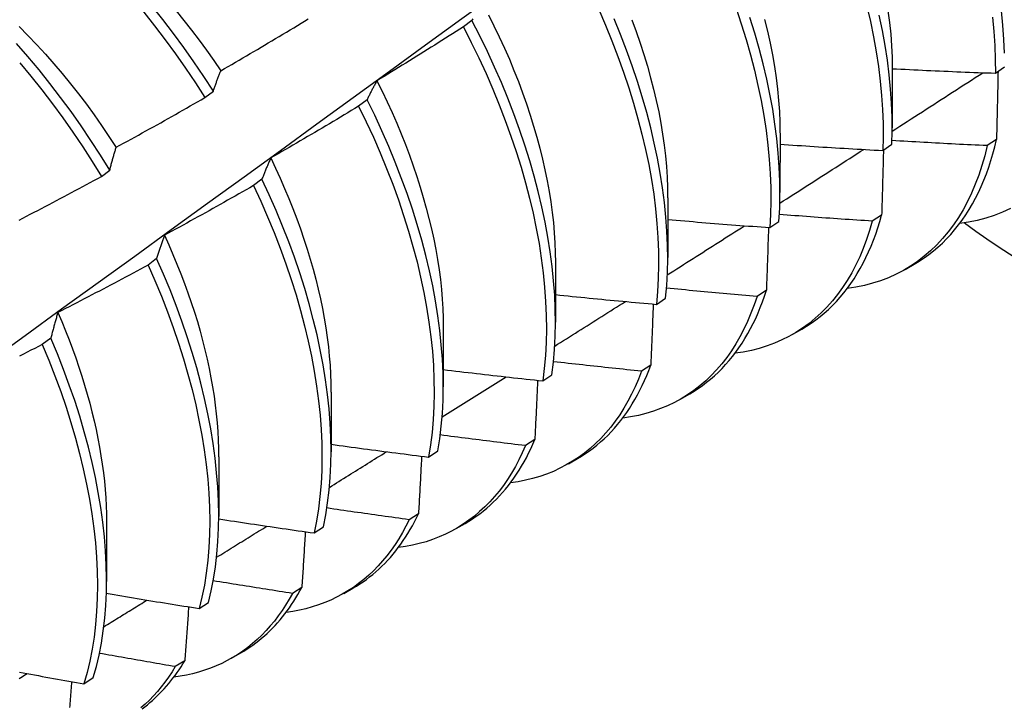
# Model space of a CAD drawing. Header units: inches. Extents: x 168.6 to 197.3, y 53.8 to 105.3.
# Tile 12 of 28: x 176.427 to 176.732, y 70.195 to 70.408. Entities that reach past the tile are written whole.
import ezdxf

# ---------------------------------------------------------------- set-up
doc = ezdxf.new("R2010")
doc.units = ezdxf.units.IN
doc.header["$MEASUREMENT"] = 0
doc.layers.add('Visible Edges(ANSI)', color=7, linetype='Continuous', lineweight=25)

msp = doc.modelspace()

# ---------------------------------------------------------------- linework, layer by layer
at = {"layer": 'Visible Edges(ANSI)'}
for p, q in [((176.56728, 70.4077), (176.56466, 70.40571)), ((176.69763, 70.39289), (176.69761, 70.3744)), ((176.72959, 70.39137), (176.7324, 70.39331)), ((176.48455, 70.38379), (176.48714, 70.38577)), ((176.5348, 70.3831), (176.53217, 70.38112)), ((176.66284, 70.3728), (176.66281, 70.35431)), ((176.69468, 70.36738), (176.69751, 70.36932)), ((176.72994, 70.37078), (176.72707, 70.36888)), ((176.45244, 70.35934), (176.45503, 70.36132)), ((176.50222, 70.35849), (176.49958, 70.3565)), ((176.62804, 70.35271), (176.62801, 70.33422)), ((176.69432, 70.34735), (176.69144, 70.34546)), ((176.65965, 70.34348), (176.66249, 70.34541)), ((176.46954, 70.33385), (176.4669, 70.33186)), ((176.59324, 70.33261), (176.59322, 70.31413)), ((176.7016, 70.33049), (176.70441, 70.33211)), ((176.65859, 70.32403), (176.6557, 70.32215)), ((176.62451, 70.31967), (176.62735, 70.32159)), ((176.55844, 70.31252), (176.55842, 70.29404)), ((176.6668, 70.3104), (176.66961, 70.31202)), ((176.43676, 70.3092), (176.43411, 70.30721)), ((176.58925, 70.29594), (176.5921, 70.29785)), ((176.62275, 70.30082), (176.61985, 70.29895)), ((176.52364, 70.29243), (176.52362, 70.27394)), ((176.632, 70.2903), (176.63482, 70.29193)), ((176.5868, 70.27772), (176.58389, 70.27586)), ((176.55387, 70.27231), (176.55673, 70.27422)), ((176.48884, 70.27234), (176.48882, 70.25385)), ((176.59721, 70.27021), (176.60002, 70.27184)), ((176.45404, 70.25225), (176.45402, 70.23376)), ((176.55074, 70.25474), (176.54782, 70.25289)), ((176.51837, 70.24878), (176.52125, 70.25067)), ((176.56241, 70.25012), (176.56522, 70.25175)), ((176.51456, 70.23188), (176.51164, 70.23004)), ((176.52761, 70.23003), (176.53042, 70.23166)), ((176.48276, 70.22535), (176.48565, 70.22723)), ((176.49281, 70.20994), (176.49562, 70.21156)), ((176.47828, 70.20914), (176.47535, 70.20731)), ((176.44704, 70.20202), (176.44993, 70.2039))]:
    msp.add_line(p, q, dxfattribs=at)
at = {"layer": 'Visible Edges(ANSI)', "flags": 128}
for points in [[(176.73238, 70.39754), (176.73222, 70.40185), (176.73192, 70.40624), (176.7315, 70.4107), (176.73093, 70.41522), (176.73024, 70.4198), (176.72941, 70.42444), (176.72844, 70.42913), (176.72735, 70.43386), (176.72613, 70.43862), (176.72477, 70.44341), (176.72329, 70.44823), (176.72169, 70.45307), (176.71995, 70.45792), (176.7181, 70.46277), (176.71613, 70.46763), (176.71403, 70.47248), (176.71183, 70.47731), (176.7095, 70.48213), (176.70707, 70.48693), (176.70453, 70.49169), (176.70188, 70.49642), (176.69914, 70.50111), (176.69629, 70.50574)], [(176.41742, 70.30185), (176.42877, 70.31005), (176.44011, 70.31825), (176.45144, 70.32645), (176.46276, 70.33464), (176.47407, 70.34284), (176.48537, 70.35103), (176.49666, 70.35922), (176.50794, 70.36741), (176.51921, 70.3756), (176.53047, 70.38379), (176.54172, 70.39197), (176.55296, 70.40016), (176.56419, 70.40834), (176.57541, 70.41651), (176.58662, 70.42469), (176.59783, 70.43286), (176.60902, 70.44103), (176.6202, 70.4492), (176.63138, 70.45736), (176.64255, 70.46551), (176.6537, 70.47367)], [(176.48714, 70.38577), (176.48419, 70.39034), (176.48114, 70.39486), (176.478, 70.39931), (176.47478, 70.40369), (176.47148, 70.40799), (176.4681, 70.41221), (176.46465, 70.41634), (176.46113, 70.42038), (176.45754, 70.42432), (176.45389, 70.42816), (176.45018, 70.43189), (176.44642, 70.43551), (176.44261, 70.43901), (176.43876, 70.44239), (176.43487, 70.44564), (176.43094, 70.44877), (176.42699, 70.45176)], [(176.42448, 70.44991), (176.42843, 70.44691), (176.43236, 70.44378), (176.43625, 70.44051), (176.44009, 70.43713), (176.4439, 70.43362), (176.44765, 70.42999), (176.45136, 70.42625), (176.455, 70.4224), (176.45858, 70.41846), (176.4621, 70.41441), (176.46555, 70.41027), (176.46892, 70.40604), (176.47222, 70.40174), (176.47543, 70.39735), (176.47856, 70.39289), (176.4816, 70.38837), (176.48455, 70.38379)], [(176.60661, 70.41108), (176.60871, 70.40623), (176.6107, 70.40137), (176.61256, 70.39652), (176.61431, 70.39167), (176.61593, 70.38683), (176.61742, 70.38201), (176.61879, 70.37721), (176.62002, 70.37244), (176.62113, 70.36771), (176.62211, 70.36302), (176.62295, 70.35838), (176.62366, 70.35379), (176.62424, 70.34926), (176.62468, 70.34479), (176.62499, 70.3404), (176.62516, 70.33608), (176.6252, 70.33184), (176.6251, 70.32769), (176.62487, 70.32363), (176.62451, 70.31967)], [(176.64921, 70.41147), (176.65082, 70.40663), (176.6523, 70.40181), (176.65366, 70.39702), (176.65489, 70.39225), (176.65599, 70.38752), (176.65696, 70.38284), (176.6578, 70.3782), (176.6585, 70.37361), (176.65907, 70.36908), (176.6595, 70.36462), (176.6598, 70.36023), (176.65997, 70.35592), (176.66, 70.35168), (176.65989, 70.34754), (176.65965, 70.34348)], [(176.68976, 70.41206), (176.69085, 70.40734), (176.69181, 70.40265), (176.69264, 70.39801), (176.69333, 70.39343), (176.69389, 70.38891), (176.69432, 70.38445), (176.69461, 70.38006), (176.69477, 70.37575), (176.69479, 70.37153), (176.69468, 70.36738)], [(176.47559, 70.41069), (176.47802, 70.40771), (176.4804, 70.40468), (176.48273, 70.4016), (176.48502, 70.39848), (176.48725, 70.39532), (176.48943, 70.39212)], [(176.48944, 70.39213), (176.49057, 70.39278), (176.49171, 70.39344), (176.49285, 70.3941), (176.49398, 70.39476), (176.49512, 70.39543), (176.49625, 70.39609), (176.49739, 70.39675), (176.49852, 70.39742), (176.49966, 70.39808), (176.50079, 70.39875), (176.50192, 70.39942), (176.50305, 70.40009), (176.50418, 70.40076), (176.50531, 70.40143), (176.50644, 70.4021), (176.50757, 70.40277), (176.5087, 70.40345), (176.50983, 70.40412), (176.51095, 70.4048), (176.51208, 70.40547), (176.5132, 70.40615), (176.51433, 70.40683), (176.51545, 70.40751), (176.51658, 70.40819)], [(176.56755, 70.40816), (176.56742, 70.40793), (176.56728, 70.4077)], [(176.57241, 70.40949), (176.57414, 70.40605), (176.5758, 70.4026), (176.57739, 70.39915), (176.57891, 70.39568), (176.58035, 70.39222), (176.58172, 70.38875), (176.58302, 70.38529), (176.58424, 70.38183), (176.58538, 70.37838), (176.58645, 70.37494), (176.58744, 70.37152), (176.58835, 70.36811), (176.58919, 70.36472), (176.58995, 70.36136), (176.59063, 70.35802), (176.59123, 70.35471), (176.59175, 70.35144), (176.59219, 70.3482), (176.59255, 70.345), (176.59284, 70.34183), (176.59304, 70.33872), (176.59316, 70.33565), (176.59321, 70.33263)], [(176.62735, 70.32159), (176.62771, 70.32556), (176.62793, 70.32963), (176.62801, 70.33378), (176.62796, 70.33803), (176.62778, 70.34235), (176.62746, 70.34675), (176.62701, 70.35122), (176.62642, 70.35576), (176.6257, 70.36035), (176.62485, 70.365), (176.62386, 70.36969), (176.62275, 70.37443), (176.6215, 70.3792), (176.62012, 70.384), (176.61862, 70.38882), (176.61699, 70.39366), (176.61524, 70.39851), (176.61336, 70.40337), (176.61137, 70.40822)], [(176.61684, 70.40795), (176.61818, 70.40432), (176.61945, 70.4007), (176.62062, 70.3971), (176.62172, 70.3935), (176.62272, 70.38993), (176.62364, 70.38637), (176.62447, 70.38285), (176.62521, 70.37935), (176.62587, 70.37588), (176.62643, 70.37244), (176.62691, 70.36905), (176.6273, 70.36569), (176.6276, 70.36238), (176.62781, 70.35912), (176.62794, 70.3559), (176.62798, 70.35274)], [(176.66249, 70.34541), (176.66272, 70.34947), (176.66281, 70.35363), (176.66277, 70.35786), (176.66259, 70.36219), (176.66228, 70.36658), (176.66184, 70.37105), (176.66126, 70.37558), (176.66055, 70.38017), (176.6597, 70.38481), (176.65872, 70.3895), (176.65762, 70.39424), (176.65638, 70.39901), (176.65501, 70.4038), (176.65351, 70.40862)], [(176.65802, 70.40804), (176.65893, 70.40434), (176.65975, 70.40067), (176.66048, 70.39703), (176.66111, 70.39343), (176.66164, 70.38987), (176.66207, 70.38635), (176.6624, 70.38289), (176.66263, 70.37948), (176.66277, 70.37612), (176.6628, 70.37283)], [(176.69751, 70.36932), (176.69761, 70.37347), (176.69757, 70.3777), (176.69741, 70.38202), (176.6971, 70.38641), (176.69667, 70.39087), (176.6961, 70.3954), (176.69539, 70.39999), (176.69455, 70.40463), (176.69358, 70.40932)], [(176.6963, 70.41072), (176.69677, 70.40704), (176.69714, 70.40342), (176.69741, 70.39985), (176.69757, 70.39634), (176.69762, 70.39289)], [(176.72872, 70.40873), (176.72914, 70.40428), (176.72942, 70.3999), (176.72957, 70.39559), (176.72959, 70.39137)], [(176.42691, 70.40585), (176.42967, 70.40306), (176.4324, 70.40019), (176.43508, 70.39726), (176.43772, 70.39427), (176.44031, 70.39121), (176.44285, 70.3881), (176.44535, 70.38493), (176.44779, 70.3817), (176.45017, 70.37843), (176.45251, 70.37511), (176.45478, 70.37176), (176.45699, 70.36836)], [(176.56466, 70.40571), (176.56355, 70.405), (176.56244, 70.4043), (176.56133, 70.40359), (176.56022, 70.40289), (176.55911, 70.40218), (176.55799, 70.40148), (176.55688, 70.40078), (176.55576, 70.40008), (176.55465, 70.39938), (176.55353, 70.39868), (176.55242, 70.39798), (176.5513, 70.39728), (176.55018, 70.39659), (176.54906, 70.39589), (176.54794, 70.3952), (176.54683, 70.3945), (176.5457, 70.39381), (176.54458, 70.39312), (176.54346, 70.39243), (176.54234, 70.39174), (176.54122, 70.39106), (176.5401, 70.39037), (176.53897, 70.38968), (176.53785, 70.389)], [(176.56466, 70.40571), (176.56711, 70.40092), (176.56945, 70.39611), (176.57168, 70.39127), (176.57379, 70.38642), (176.57578, 70.38157), (176.57766, 70.37671), (176.57941, 70.37186), (176.58104, 70.36702), (176.58254, 70.3622), (176.58391, 70.3574), (176.58516, 70.35263), (176.58627, 70.3479), (176.58725, 70.34321), (176.58811, 70.33856), (176.58882, 70.33397), (176.58941, 70.32944), (176.58986, 70.32497), (176.59017, 70.32057), (176.59036, 70.31624), (176.5904, 70.312), (176.59031, 70.30784), (176.59009, 70.30378), (176.58974, 70.29981), (176.58925, 70.29594)], [(176.5921, 70.29785), (176.59258, 70.30173), (176.59293, 70.30571), (176.59314, 70.30978), (176.59322, 70.31394), (176.59316, 70.31819), (176.59297, 70.32252), (176.59264, 70.32693), (176.59218, 70.3314), (176.59159, 70.33594), (176.59086, 70.34054), (176.59, 70.34519), (176.589, 70.34988), (176.58788, 70.35462), (176.58662, 70.35939), (176.58524, 70.36419), (176.58373, 70.36902), (176.58209, 70.37386), (176.58033, 70.37871), (176.57845, 70.38356), (176.57645, 70.38842), (176.57433, 70.39326), (176.57209, 70.3981), (176.56974, 70.40291), (176.56728, 70.4077)], [(176.45503, 70.36132), (176.45217, 70.36595), (176.44921, 70.37052), (176.44616, 70.37503), (176.44302, 70.37948), (176.43979, 70.38386), (176.43648, 70.38815), (176.4331, 70.39237), (176.42964, 70.39649), (176.42612, 70.40053)], [(176.4271, 70.39456), (176.43055, 70.39043), (176.43393, 70.38621), (176.43723, 70.3819), (176.44045, 70.37752), (176.44358, 70.37307), (176.44663, 70.36855), (176.44958, 70.36397), (176.45244, 70.35934)], [(176.69763, 70.39275), (176.69897, 70.39268), (176.7003, 70.39261), (176.70163, 70.39255), (176.70296, 70.39248), (176.70429, 70.39242), (176.70562, 70.39235), (176.70695, 70.39229), (176.70828, 70.39223), (176.70961, 70.39217), (176.71094, 70.39211), (176.71228, 70.39205), (176.71361, 70.39199), (176.71494, 70.39194), (176.71627, 70.39188), (176.7176, 70.39182), (176.71893, 70.39177), (176.72026, 70.39172), (176.7216, 70.39166), (176.72293, 70.39161), (176.72426, 70.39156), (176.72559, 70.39151), (176.72692, 70.39146), (176.72826, 70.39142), (176.72959, 70.39137)], [(176.48714, 70.38577), (176.48723, 70.38604), (176.48732, 70.38632), (176.48741, 70.3866), (176.48751, 70.38687), (176.4876, 70.38714), (176.48769, 70.38742), (176.48778, 70.38769), (176.48788, 70.38796), (176.48797, 70.38823), (176.48807, 70.38849), (176.48816, 70.38876), (176.48826, 70.38903), (176.48835, 70.38929), (176.48845, 70.38955), (176.48855, 70.38982), (176.48864, 70.39008), (176.48874, 70.39034), (176.48884, 70.3906), (176.48894, 70.39085), (176.48904, 70.39111), (176.48914, 70.39137), (176.48924, 70.39162), (176.48934, 70.39187), (176.48944, 70.39213)], [(176.6976, 70.37338), (176.69877, 70.37413), (176.69994, 70.37489), (176.70112, 70.37564), (176.70229, 70.3764), (176.70346, 70.37715), (176.70463, 70.37791), (176.70581, 70.37866), (176.70698, 70.37942), (176.70815, 70.38017), (176.70932, 70.38093), (176.71049, 70.38168), (176.71166, 70.38244), (176.71283, 70.38319), (176.71401, 70.38395), (176.71518, 70.38471), (176.71635, 70.38546), (176.71752, 70.38622), (176.71869, 70.38697), (176.71986, 70.38773), (176.72103, 70.38849), (176.7222, 70.38924), (176.72337, 70.39), (176.72454, 70.39076), (176.72571, 70.39151)], [(176.73042, 70.39194), (176.7304, 70.39107), (176.73038, 70.39019), (176.73036, 70.38932), (176.73034, 70.38844), (176.73032, 70.38757), (176.73031, 70.38669), (176.73029, 70.38581), (176.73027, 70.38493), (176.73025, 70.38405), (176.73023, 70.38317), (176.73021, 70.38229), (176.73019, 70.38141), (176.73017, 70.38053), (176.73015, 70.37964), (176.73013, 70.37876), (176.73011, 70.37788), (176.73009, 70.37699), (176.73007, 70.37611), (176.73005, 70.37522), (176.73003, 70.37433), (176.73, 70.37344), (176.72998, 70.37256), (176.72996, 70.37167), (176.72994, 70.37078)], [(176.53785, 70.389), (176.53771, 70.38877), (176.53758, 70.38853), (176.53745, 70.3883), (176.53732, 70.38806), (176.53719, 70.38782), (176.53706, 70.38758), (176.53693, 70.38734), (176.5368, 70.3871), (176.53667, 70.38686), (176.53654, 70.38662), (176.53641, 70.38637), (176.53629, 70.38613), (176.53616, 70.38588), (176.53603, 70.38564), (176.53591, 70.38539), (176.53578, 70.38514), (176.53566, 70.38489), (176.53553, 70.38464), (176.53541, 70.38438), (176.53529, 70.38413), (176.53517, 70.38387), (176.53504, 70.38362), (176.53492, 70.38336), (176.5348, 70.3831)], [(176.53784, 70.389), (176.53947, 70.38573), (176.54104, 70.38244), (176.54254, 70.37914), (176.54399, 70.37584), (176.54536, 70.37253), (176.54668, 70.36922), (176.54793, 70.36592), (176.54911, 70.36262), (176.55022, 70.35932), (176.55127, 70.35603), (176.55224, 70.35276), (176.55315, 70.3495), (176.55399, 70.34626), (176.55476, 70.34304), (176.55545, 70.33984), (176.55608, 70.33667), (176.55663, 70.33353), (176.55711, 70.33041), (176.55752, 70.32734), (176.55785, 70.32429), (176.55811, 70.32129), (176.55829, 70.31833), (176.5584, 70.31541), (176.55843, 70.31254)], [(176.45704, 70.36837), (176.45819, 70.369), (176.45934, 70.36963), (176.46049, 70.37026), (176.46164, 70.3709), (176.4628, 70.37153), (176.46395, 70.37217), (176.4651, 70.37281), (176.46624, 70.37344), (176.46739, 70.37408), (176.46854, 70.37472), (176.46969, 70.37536), (176.47084, 70.37601), (176.47198, 70.37665), (176.47313, 70.37729), (176.47427, 70.37794), (176.47542, 70.37858), (176.47656, 70.37923), (176.4777, 70.37988), (176.47885, 70.38053), (176.47999, 70.38118), (176.48113, 70.38183), (176.48227, 70.38248), (176.48341, 70.38314), (176.48455, 70.38379)], [(176.53217, 70.38112), (176.53105, 70.38043), (176.52992, 70.37975), (176.52879, 70.37908), (176.52766, 70.3784), (176.52653, 70.37772), (176.5254, 70.37704), (176.52427, 70.37637), (176.52314, 70.3757), (176.52201, 70.37502), (176.52088, 70.37435), (176.51975, 70.37368), (176.51861, 70.37301), (176.51748, 70.37234), (176.51634, 70.37167), (176.51521, 70.37101), (176.51407, 70.37034), (176.51294, 70.36968), (176.5118, 70.36901), (176.51066, 70.36835), (176.50952, 70.36769), (176.50839, 70.36703), (176.50725, 70.36637), (176.50611, 70.36571), (176.50497, 70.36506)], [(176.53217, 70.38112), (176.53452, 70.3763), (176.53675, 70.37147), (176.53887, 70.36662), (176.54087, 70.36177), (176.54275, 70.35691), (176.54451, 70.35206), (176.54614, 70.34722), (176.54765, 70.3424), (176.54903, 70.3376), (176.55029, 70.33283), (176.55141, 70.32809), (176.5524, 70.32339), (176.55326, 70.31875), (176.55399, 70.31415), (176.55458, 70.30961), (176.55504, 70.30514), (176.55536, 70.30073), (176.55555, 70.29641), (176.5556, 70.29216), (176.55552, 70.288), (176.55531, 70.28392), (176.55496, 70.27995), (176.55448, 70.27608), (176.55387, 70.27231)], [(176.55673, 70.27422), (176.55734, 70.27799), (176.55781, 70.28187), (176.55814, 70.28585), (176.55835, 70.28993), (176.55842, 70.2941), (176.55835, 70.29836), (176.55815, 70.30269), (176.55782, 70.3071), (176.55735, 70.31158), (176.55675, 70.31612), (176.55601, 70.32072), (176.55514, 70.32537), (176.55414, 70.33007), (176.55301, 70.33481), (176.55175, 70.33958), (176.55035, 70.34439), (176.54884, 70.34921), (176.54719, 70.35405), (176.54542, 70.3589), (176.54354, 70.36376), (176.54153, 70.36861), (176.5394, 70.37346), (176.53716, 70.37829), (176.5348, 70.3831)], [(176.45503, 70.36132), (176.45511, 70.36163), (176.45519, 70.36193), (176.45527, 70.36224), (176.45535, 70.36254), (176.45543, 70.36284), (176.45551, 70.36314), (176.45559, 70.36344), (176.45568, 70.36374), (176.45576, 70.36404), (176.45584, 70.36434), (176.45592, 70.36463), (176.45601, 70.36492), (176.45609, 70.36522), (176.45617, 70.36551), (176.45626, 70.3658), (176.45634, 70.36609), (176.45643, 70.36638), (176.45651, 70.36667), (176.4566, 70.36695), (176.45669, 70.36724), (176.45677, 70.36752), (176.45686, 70.36781), (176.45695, 70.36809), (176.45704, 70.36837)], [(176.66283, 70.36934), (176.66416, 70.36925), (176.66548, 70.36915), (176.66681, 70.36907), (176.66814, 70.36898), (176.66946, 70.36889), (176.67079, 70.3688), (176.67212, 70.36871), (176.67344, 70.36863), (176.67477, 70.36855), (176.6761, 70.36846), (176.67742, 70.36838), (176.67875, 70.3683), (176.68008, 70.36822), (176.6814, 70.36814), (176.68273, 70.36806), (176.68406, 70.36798), (176.68539, 70.3679), (176.68671, 70.36782), (176.68804, 70.36775), (176.68937, 70.36767), (176.6907, 70.3676), (176.69202, 70.36753), (176.69335, 70.36746), (176.69468, 70.36738)], [(176.72707, 70.36888), (176.72629, 70.36575), (176.72542, 70.36271), (176.72444, 70.35977), (176.72337, 70.35693), (176.7222, 70.35419), (176.72093, 70.35156), (176.71957, 70.34903), (176.71812, 70.34662), (176.71657, 70.34431), (176.71493, 70.34213), (176.71321, 70.34006), (176.7114, 70.33811), (176.7095, 70.33628), (176.70752, 70.33457), (176.70546, 70.33299), (176.70332, 70.33153), (176.70111, 70.33021), (176.69882, 70.32901), (176.69646, 70.32794), (176.69403, 70.32701), (176.69154, 70.32621), (176.68898, 70.32554), (176.68635, 70.325), (176.68367, 70.3246)], [(176.72707, 70.36888), (176.72584, 70.36894), (176.72461, 70.36899), (176.72337, 70.36905), (176.72214, 70.36911), (176.72091, 70.36917), (176.71968, 70.36923), (176.71845, 70.36929), (176.71722, 70.36936), (176.71599, 70.36942), (176.71476, 70.36948), (176.71353, 70.36955), (176.7123, 70.36961), (176.71107, 70.36968), (176.70984, 70.36975), (176.70861, 70.36981), (176.70738, 70.36988), (176.70615, 70.36995), (176.70492, 70.37002), (176.70369, 70.3701), (176.70246, 70.37017), (176.70123, 70.37024), (176.70001, 70.37031), (176.69878, 70.37039), (176.69755, 70.37047)], [(176.70441, 70.33211), (176.70597, 70.33305), (176.70748, 70.33405), (176.70896, 70.33512), (176.71039, 70.33624), (176.71179, 70.33743), (176.71315, 70.33868), (176.71447, 70.33999), (176.71574, 70.34136), (176.71697, 70.34279), (176.71816, 70.34428), (176.7193, 70.34582), (176.7204, 70.34743), (176.72146, 70.34909), (176.72247, 70.3508), (176.72343, 70.35257), (176.72434, 70.35439), (176.72521, 70.35626), (176.72604, 70.35819), (176.72681, 70.36017), (176.72753, 70.36219), (176.72821, 70.36427), (176.72884, 70.36639), (176.72941, 70.36856), (176.72994, 70.37078)], [(176.50497, 70.36506), (176.50485, 70.36479), (176.50473, 70.36453), (176.50461, 70.36427), (176.50449, 70.364), (176.50437, 70.36374), (176.50425, 70.36347), (176.50413, 70.3632), (176.50402, 70.36293), (176.5039, 70.36266), (176.50379, 70.36239), (176.50367, 70.36212), (176.50356, 70.36185), (176.50344, 70.36157), (176.50333, 70.3613), (176.50322, 70.36102), (176.5031, 70.36074), (176.50299, 70.36047), (176.50288, 70.36019), (176.50277, 70.35991), (176.50266, 70.35962), (176.50255, 70.35934), (176.50244, 70.35906), (176.50233, 70.35877), (176.50222, 70.35849)], [(176.50492, 70.36506), (176.5064, 70.36192), (176.50784, 70.35879), (176.50921, 70.35564), (176.51053, 70.3525), (176.51179, 70.34935), (176.51298, 70.3462), (176.51412, 70.34306), (176.5152, 70.33992), (176.51622, 70.3368), (176.51717, 70.33368), (176.51806, 70.33058), (176.51889, 70.32749), (176.51965, 70.32442), (176.52034, 70.32138), (176.52097, 70.31835), (176.52153, 70.31535), (176.52202, 70.31238), (176.52245, 70.30943), (176.5228, 70.30652), (176.52309, 70.30364), (176.52332, 70.30079), (176.52347, 70.29798), (176.52356, 70.29521), (176.52359, 70.29247)], [(176.66276, 70.35103), (176.66384, 70.35172), (176.66493, 70.35242), (176.66602, 70.35311), (176.6671, 70.35381), (176.66819, 70.3545), (176.66927, 70.35519), (176.67036, 70.35589), (176.67144, 70.35658), (176.67253, 70.35728), (176.67361, 70.35797), (176.6747, 70.35867), (176.67578, 70.35937), (176.67687, 70.36006), (176.67795, 70.36076), (176.67904, 70.36145), (176.68012, 70.36215), (176.68121, 70.36284), (176.68229, 70.36354), (176.68338, 70.36424), (176.68446, 70.36493), (176.68555, 70.36563), (176.68663, 70.36632), (176.68771, 70.36702), (176.6888, 70.36772)], [(176.69489, 70.36753), (176.69487, 70.3667), (176.69485, 70.36586), (176.69483, 70.36503), (176.6948, 70.36419), (176.69478, 70.36336), (176.69476, 70.36252), (176.69474, 70.36168), (176.69471, 70.36084), (176.69469, 70.36), (176.69467, 70.35916), (176.69464, 70.35832), (176.69462, 70.35748), (176.6946, 70.35664), (176.69457, 70.3558), (176.69455, 70.35496), (176.69452, 70.35412), (176.6945, 70.35327), (176.69447, 70.35243), (176.69445, 70.35158), (176.69443, 70.35074), (176.6944, 70.34989), (176.69438, 70.34905), (176.69435, 70.3482), (176.69432, 70.34735)], [(176.4269, 70.34578), (176.42807, 70.34638), (176.42923, 70.34699), (176.4304, 70.3476), (176.43156, 70.34821), (176.43273, 70.34882), (176.43389, 70.34943), (176.43505, 70.35004), (176.43622, 70.35065), (176.43738, 70.35127), (176.43854, 70.35188), (176.4397, 70.3525), (176.44086, 70.35311), (176.44202, 70.35373), (176.44318, 70.35435), (176.44434, 70.35497), (176.4455, 70.35559), (176.44666, 70.35621), (176.44781, 70.35684), (176.44897, 70.35746), (176.45013, 70.35809), (176.45128, 70.35871), (176.45244, 70.35934)], [(176.49958, 70.3565), (176.49844, 70.35584), (176.4973, 70.35519), (176.49615, 70.35454), (176.49501, 70.35389), (176.49387, 70.35324), (176.49272, 70.35259), (176.49157, 70.35194), (176.49043, 70.3513), (176.48928, 70.35065), (176.48813, 70.35001), (176.48698, 70.34936), (176.48583, 70.34872), (176.48468, 70.34808), (176.48353, 70.34744), (176.48238, 70.3468), (176.48123, 70.34616), (176.48008, 70.34552), (176.47893, 70.34489), (176.47777, 70.34425), (176.47662, 70.34362), (176.47546, 70.34299), (176.47431, 70.34236), (176.47315, 70.34173), (176.472, 70.3411)], [(176.49958, 70.3565), (176.50182, 70.35166), (176.50395, 70.34682), (176.50596, 70.34196), (176.50785, 70.33711), (176.50961, 70.33226), (176.51125, 70.32742), (176.51277, 70.32259), (176.51416, 70.31779), (176.51542, 70.31302), (176.51655, 70.30828), (176.51755, 70.30358), (176.51841, 70.29893), (176.51915, 70.29433), (176.51975, 70.28979), (176.52022, 70.28531), (176.52055, 70.2809), (176.52074, 70.27657), (176.52081, 70.27232), (176.52073, 70.26815), (176.52053, 70.26407), (176.52019, 70.26009), (176.51972, 70.25621), (176.51911, 70.25244), (176.51837, 70.24878)], [(176.52125, 70.25067), (176.52197, 70.25435), (176.52257, 70.25813), (176.52303, 70.26201), (176.52336, 70.266), (176.52356, 70.27009), (176.52362, 70.27426), (176.52355, 70.27852), (176.52334, 70.28286), (176.523, 70.28727), (176.52252, 70.29175), (176.52191, 70.2963), (176.52117, 70.3009), (176.52029, 70.30556), (176.51928, 70.31026), (176.51814, 70.315), (176.51687, 70.31978), (176.51547, 70.32458), (176.51394, 70.32941), (176.51229, 70.33425), (176.51052, 70.3391), (176.50862, 70.34396), (176.5066, 70.34881), (176.50447, 70.35366), (176.50222, 70.35849)], [(176.69144, 70.34546), (176.69024, 70.34554), (176.68904, 70.34562), (176.68784, 70.3457), (176.68664, 70.34578), (176.68543, 70.34586), (176.68423, 70.34594), (176.68303, 70.34602), (176.68183, 70.3461), (176.68063, 70.34619), (176.67943, 70.34627), (176.67823, 70.34636), (176.67703, 70.34644), (176.67583, 70.34653), (176.67463, 70.34662), (176.67343, 70.34671), (176.67223, 70.3468), (176.67103, 70.34689), (176.66982, 70.34698), (176.66862, 70.34707), (176.66742, 70.34716), (176.66622, 70.34725), (176.66502, 70.34735), (176.66382, 70.34744), (176.66263, 70.34754)], [(176.66961, 70.31202), (176.67107, 70.3129), (176.67249, 70.31383), (176.67388, 70.31482), (176.67524, 70.31586), (176.67656, 70.31696), (176.67784, 70.31811), (176.67909, 70.31932), (176.6803, 70.32057), (176.68148, 70.32188), (176.68262, 70.32324), (176.68372, 70.32466), (176.68478, 70.32612), (176.6858, 70.32763), (176.68678, 70.32919), (176.68772, 70.3308), (176.68862, 70.33246), (176.68948, 70.33416), (176.6903, 70.33592), (176.69108, 70.33771), (176.69181, 70.33955), (176.69251, 70.34144), (176.69315, 70.34337), (176.69376, 70.34534), (176.69432, 70.34735)], [(176.73424, 70.34941), (176.73179, 70.34826), (176.72927, 70.34726), (176.72667, 70.3464), (176.724, 70.34568), (176.72127, 70.34511), (176.71847, 70.34469)], [(176.62788, 70.3288), (176.62888, 70.32944), (176.62988, 70.33007), (176.63088, 70.33071), (176.63188, 70.33134), (176.63288, 70.33198), (176.63388, 70.33261), (176.63488, 70.33325), (176.63588, 70.33388), (176.63688, 70.33452), (176.63788, 70.33516), (176.63888, 70.33579), (176.63988, 70.33643), (176.64088, 70.33706), (176.64187, 70.3377), (176.64287, 70.33834), (176.64387, 70.33897), (176.64487, 70.33961), (176.64587, 70.34025), (176.64687, 70.34088), (176.64787, 70.34152), (176.64886, 70.34215), (176.64986, 70.34279), (176.65086, 70.34343), (176.65186, 70.34406)], [(176.62803, 70.34599), (176.62934, 70.34587), (176.63066, 70.34576), (176.63198, 70.34565), (176.63329, 70.34553), (176.63461, 70.34542), (176.63593, 70.34531), (176.63725, 70.3452), (176.63856, 70.3451), (176.63988, 70.34499), (176.6412, 70.34488), (176.64251, 70.34478), (176.64383, 70.34467), (176.64515, 70.34457), (176.64647, 70.34447), (176.64779, 70.34436), (176.6491, 70.34426), (176.65042, 70.34416), (176.65174, 70.34406), (176.65306, 70.34396), (176.65438, 70.34387), (176.6557, 70.34377), (176.65702, 70.34367), (176.65834, 70.34358), (176.65965, 70.34348)], [(176.69144, 70.34546), (176.6906, 70.34256), (176.68967, 70.33975), (176.68865, 70.33703), (176.68754, 70.33441), (176.68634, 70.33188), (176.68506, 70.32944), (176.68369, 70.32711), (176.68223, 70.32488), (176.68069, 70.32276), (176.67908, 70.32074), (176.67738, 70.31883), (176.6756, 70.31703), (176.67375, 70.31534), (176.67182, 70.31376), (176.66982, 70.3123), (176.66775, 70.31096), (176.66561, 70.30973), (176.6634, 70.30862), (176.66113, 70.30763), (176.6588, 70.30677), (176.6564, 70.30602), (176.65395, 70.30539), (176.65144, 70.30489), (176.64888, 70.30451)], [(176.472, 70.3411), (176.47189, 70.34081), (176.47178, 70.34052), (176.47168, 70.34022), (176.47157, 70.33993), (176.47146, 70.33964), (176.47136, 70.33934), (176.47125, 70.33905), (176.47115, 70.33875), (176.47104, 70.33845), (176.47094, 70.33815), (176.47084, 70.33785), (176.47074, 70.33755), (176.47063, 70.33725), (176.47053, 70.33695), (176.47043, 70.33664), (176.47033, 70.33634), (176.47023, 70.33603), (176.47013, 70.33572), (176.47003, 70.33541), (176.46993, 70.3351), (176.46983, 70.33479), (176.46974, 70.33448), (176.46964, 70.33417), (176.46954, 70.33385)], [(176.47197, 70.34108), (176.47332, 70.3381), (176.47462, 70.33512), (176.47586, 70.33214), (176.47706, 70.32916), (176.47819, 70.32618), (176.47928, 70.3232), (176.4803, 70.32023), (176.48127, 70.31727), (176.48218, 70.31431), (176.48303, 70.31137), (176.48382, 70.30844), (176.48455, 70.30553), (176.48523, 70.30263), (176.48585, 70.29975), (176.4864, 70.29689), (176.48691, 70.29405), (176.48735, 70.29124), (176.48773, 70.28845), (176.48805, 70.28569), (176.48832, 70.28296), (176.48853, 70.28026), (176.48867, 70.27759), (176.48876, 70.27496), (176.48879, 70.27237)], [(176.65926, 70.34351), (176.65924, 70.3427), (176.65921, 70.3419), (176.65918, 70.34109), (176.65916, 70.34028), (176.65913, 70.33948), (176.6591, 70.33867), (176.65908, 70.33786), (176.65905, 70.33705), (176.65902, 70.33624), (176.659, 70.33543), (176.65897, 70.33462), (176.65894, 70.33381), (176.65891, 70.333), (176.65888, 70.33218), (176.65886, 70.33137), (176.65883, 70.33056), (176.6588, 70.32974), (176.65877, 70.32893), (176.65874, 70.32811), (176.65871, 70.3273), (176.65868, 70.32648), (176.65865, 70.32567), (176.65862, 70.32485), (176.65859, 70.32403)], [(176.4669, 70.33186), (176.46574, 70.33123), (176.46458, 70.33061), (176.46342, 70.32999), (176.46226, 70.32936), (176.4611, 70.32874), (176.45994, 70.32812), (176.45878, 70.3275), (176.45762, 70.32688), (176.45645, 70.32626), (176.45529, 70.32565), (176.45413, 70.32503), (176.45296, 70.32442), (176.4518, 70.3238), (176.45063, 70.32319), (176.44946, 70.32258), (176.4483, 70.32197), (176.44713, 70.32136), (176.44596, 70.32075), (176.44479, 70.32014), (176.44363, 70.31954), (176.44246, 70.31893), (176.44129, 70.31833), (176.44012, 70.31773), (176.43894, 70.31713)], [(176.4669, 70.33186), (176.46903, 70.32702), (176.47104, 70.32216), (176.47294, 70.31731), (176.47471, 70.31245), (176.47636, 70.30761), (176.47788, 70.30279), (176.47928, 70.29798), (176.48055, 70.29321), (176.48169, 70.28847), (176.48269, 70.28377), (176.48357, 70.27911), (176.48431, 70.27451), (176.48492, 70.26997), (176.48539, 70.26548), (176.48573, 70.26107), (176.48594, 70.25673), (176.48601, 70.25248), (176.48594, 70.2483), (176.48575, 70.24422), (176.48541, 70.24023), (176.48495, 70.23635), (176.48435, 70.23257), (176.48362, 70.2289), (176.48276, 70.22535)], [(176.48565, 70.22723), (176.4865, 70.2308), (176.48721, 70.23448), (176.4878, 70.23826), (176.48826, 70.24216), (176.48858, 70.24615), (176.48877, 70.25024), (176.48882, 70.25442), (176.48874, 70.25868), (176.48852, 70.26303), (176.48817, 70.26745), (176.48769, 70.27193), (176.48707, 70.27648), (176.48632, 70.28109), (176.48543, 70.28575), (176.48442, 70.29045), (176.48327, 70.29519), (176.48199, 70.29997), (176.48058, 70.30478), (176.47905, 70.3096), (176.47739, 70.31445), (176.47561, 70.3193), (176.47371, 70.32415), (176.47168, 70.32901), (176.46954, 70.33385)], [(176.59323, 70.32269), (176.59453, 70.32256), (176.59583, 70.32242), (176.59713, 70.32229), (176.59843, 70.32215), (176.59974, 70.32202), (176.60104, 70.32189), (176.60234, 70.32176), (176.60364, 70.32163), (176.60495, 70.3215), (176.60625, 70.32137), (176.60755, 70.32125), (176.60886, 70.32112), (176.61016, 70.32099), (176.61146, 70.32087), (176.61277, 70.32075), (176.61407, 70.32062), (176.61538, 70.3205), (176.61668, 70.32038), (176.61799, 70.32026), (176.61929, 70.32014), (176.62059, 70.32002), (176.6219, 70.3199), (176.6232, 70.31978), (176.62451, 70.31967)], [(176.6557, 70.32215), (176.65453, 70.32225), (176.65336, 70.32235), (176.65219, 70.32244), (176.65102, 70.32254), (176.64985, 70.32264), (176.64868, 70.32274), (176.64751, 70.32284), (176.64634, 70.32295), (176.64517, 70.32305), (176.644, 70.32315), (176.64283, 70.32326), (176.64167, 70.32336), (176.6405, 70.32347), (176.63933, 70.32357), (176.63816, 70.32368), (176.63699, 70.32379), (176.63582, 70.3239), (176.63465, 70.32401), (176.63348, 70.32412), (176.63231, 70.32423), (176.63115, 70.32434), (176.62998, 70.32445), (176.62881, 70.32456), (176.62764, 70.32468)], [(176.63482, 70.29193), (176.63617, 70.29275), (176.6375, 70.29361), (176.63881, 70.29452), (176.64008, 70.29549), (176.64132, 70.29649), (176.64253, 70.29755), (176.64371, 70.29865), (176.64486, 70.2998), (176.64597, 70.30099), (176.64706, 70.30223), (176.64811, 70.30351), (176.64912, 70.30484), (176.65011, 70.30621), (176.65106, 70.30763), (176.65197, 70.30909), (176.65285, 70.31059), (176.6537, 70.31213), (176.65451, 70.31371), (176.65528, 70.31533), (176.65602, 70.317), (176.65672, 70.3187), (176.65738, 70.32044), (176.65801, 70.32222), (176.65859, 70.32403)], [(176.59298, 70.30671), (176.59389, 70.30728), (176.59481, 70.30786), (176.59572, 70.30844), (176.59663, 70.30901), (176.59755, 70.30959), (176.59846, 70.31017), (176.59937, 70.31074), (176.60029, 70.31132), (176.6012, 70.3119), (176.60211, 70.31247), (176.60303, 70.31305), (176.60394, 70.31363), (176.60485, 70.3142), (176.60576, 70.31478), (176.60668, 70.31536), (176.60759, 70.31594), (176.6085, 70.31651), (176.60941, 70.31709), (176.61033, 70.31767), (176.61124, 70.31825), (176.61215, 70.31882), (176.61306, 70.3194), (176.61398, 70.31998), (176.61489, 70.32056)], [(176.6557, 70.32215), (176.65481, 70.31948), (176.65383, 70.31689), (176.65277, 70.31438), (176.65163, 70.31197), (176.65042, 70.30964), (176.64912, 70.3074), (176.64775, 70.30525), (176.6463, 70.3032), (176.64478, 70.30125), (176.64318, 70.2994), (176.64152, 70.29764), (176.63978, 70.29598), (176.63798, 70.29443), (176.6361, 70.29298), (176.63417, 70.29164), (176.63217, 70.2904), (176.6301, 70.28927), (176.62798, 70.28824), (176.6258, 70.28733), (176.62356, 70.28653), (176.62127, 70.28583), (176.61892, 70.28525), (176.61652, 70.28478), (176.61408, 70.28442)], [(176.62353, 70.31975), (176.6235, 70.31897), (176.62347, 70.31819), (176.62343, 70.3174), (176.6234, 70.31662), (176.62337, 70.31583), (176.62334, 70.31505), (176.62331, 70.31426), (176.62328, 70.31347), (176.62325, 70.31269), (176.62322, 70.3119), (176.62318, 70.31111), (176.62315, 70.31032), (176.62312, 70.30953), (176.62309, 70.30874), (176.62305, 70.30795), (176.62302, 70.30716), (176.62299, 70.30637), (176.62295, 70.30558), (176.62292, 70.30479), (176.62289, 70.30399), (176.62285, 70.3032), (176.62282, 70.30241), (176.62279, 70.30161), (176.62275, 70.30082)], [(176.43894, 70.31713), (176.43885, 70.31681), (176.43875, 70.31649), (176.43866, 70.31617), (176.43856, 70.31585), (176.43847, 70.31553), (176.43837, 70.3152), (176.43828, 70.31488), (176.43819, 70.31455), (176.43809, 70.31423), (176.438, 70.3139), (176.43791, 70.31357), (176.43782, 70.31324), (176.43773, 70.31291), (176.43764, 70.31258), (176.43755, 70.31225), (176.43746, 70.31191), (176.43737, 70.31158), (176.43728, 70.31124), (176.43719, 70.31091), (176.43711, 70.31057), (176.43702, 70.31023), (176.43693, 70.30989), (176.43685, 70.30955), (176.43676, 70.3092)], [(176.43893, 70.31713), (176.44014, 70.31431), (176.4413, 70.31149), (176.44241, 70.30867), (176.44347, 70.30585), (176.44448, 70.30304), (176.44545, 70.30022), (176.44636, 70.29742), (176.44722, 70.29462), (176.44804, 70.29183), (176.4488, 70.28906), (176.44952, 70.28629), (176.45018, 70.28354), (176.45079, 70.28081), (176.45135, 70.27809), (176.45185, 70.27539), (176.45231, 70.27272), (176.45271, 70.27006), (176.45306, 70.26743), (176.45336, 70.26483), (176.4536, 70.26225), (176.45379, 70.25971), (176.45392, 70.25719), (176.454, 70.25471), (176.45403, 70.25226)], [(176.43411, 70.30721), (176.43293, 70.30661), (176.43176, 70.30602), (176.43059, 70.30542), (176.42941, 70.30482), (176.42824, 70.30423), (176.42706, 70.30364)], [(176.43411, 70.30721), (176.43613, 70.30236), (176.43803, 70.2975), (176.43981, 70.29265), (176.44147, 70.28781), (176.443, 70.28298), (176.4444, 70.27818), (176.44568, 70.2734), (176.44682, 70.26866), (176.44784, 70.26395), (176.44872, 70.2593), (176.44947, 70.25469), (176.45009, 70.25014), (176.45057, 70.24566), (176.45092, 70.24124), (176.45113, 70.2369), (176.45121, 70.23263), (176.45115, 70.22846), (176.45096, 70.22437), (176.45064, 70.22038), (176.45018, 70.21649), (176.44959, 70.2127), (176.44887, 70.20902), (176.44802, 70.20546), (176.44704, 70.20202)], [(176.44993, 70.2039), (176.4509, 70.20735), (176.45174, 70.21092), (176.45245, 70.21461), (176.45303, 70.2184), (176.45348, 70.2223), (176.45379, 70.2263), (176.45397, 70.23039), (176.45402, 70.23458), (176.45393, 70.23885), (176.45371, 70.2432), (176.45335, 70.24762), (176.45286, 70.25211), (176.45223, 70.25666), (176.45147, 70.26127), (176.45058, 70.26593), (176.44955, 70.27064), (176.4484, 70.27539), (176.44711, 70.28016), (176.4457, 70.28497), (176.44416, 70.2898), (176.44249, 70.29464), (176.4407, 70.29949), (176.43879, 70.30435), (176.43676, 70.3092)], [(176.61985, 70.29895), (176.61871, 70.29906), (176.61758, 70.29918), (176.61644, 70.2993), (176.6153, 70.29941), (176.61417, 70.29953), (176.61303, 70.29965), (176.6119, 70.29977), (176.61076, 70.29988), (176.60962, 70.3), (176.60849, 70.30013), (176.60735, 70.30025), (176.60622, 70.30037), (176.60508, 70.30049), (176.60394, 70.30061), (176.60281, 70.30074), (176.60167, 70.30086), (176.60054, 70.30099), (176.5994, 70.30111), (176.59827, 70.30124), (176.59713, 70.30137), (176.596, 70.3015), (176.59486, 70.30163), (176.59373, 70.30175), (176.5926, 70.30188)], [(176.55842, 70.29945), (176.55971, 70.2993), (176.56099, 70.29914), (176.56227, 70.29899), (176.56355, 70.29884), (176.56484, 70.29868), (176.56612, 70.29853), (176.5674, 70.29838), (176.56869, 70.29823), (176.56997, 70.29808), (176.57126, 70.29793), (176.57254, 70.29779), (176.57382, 70.29764), (176.57511, 70.29749), (176.57639, 70.29735), (176.57768, 70.2972), (176.57896, 70.29706), (176.58025, 70.29692), (176.58153, 70.29678), (176.58282, 70.29664), (176.5841, 70.29649), (176.58539, 70.29636), (176.58668, 70.29622), (176.58796, 70.29608), (176.58925, 70.29594)], [(176.61985, 70.29895), (176.61891, 70.2965), (176.6179, 70.29412), (176.61681, 70.29183), (176.61565, 70.28961), (176.61442, 70.28748), (176.61313, 70.28543), (176.61176, 70.28346), (176.61033, 70.28159), (176.60882, 70.2798), (176.60726, 70.2781), (176.60563, 70.27649), (176.60394, 70.27497), (176.60218, 70.27355), (176.60037, 70.27222), (176.5985, 70.27099), (176.59657, 70.26986), (176.59459, 70.26882), (176.59255, 70.26788), (176.59046, 70.26703), (176.58832, 70.26629), (176.58613, 70.26565), (176.58389, 70.26511), (176.58161, 70.26467), (176.57928, 70.26433)], [(176.60002, 70.27184), (176.60128, 70.27259), (176.60252, 70.27339), (176.60373, 70.27423), (176.60491, 70.27511), (176.60608, 70.27603), (176.60721, 70.277), (176.60832, 70.278), (176.6094, 70.27904), (176.61045, 70.28012), (176.61148, 70.28124), (176.61248, 70.2824), (176.61345, 70.2836), (176.61439, 70.28484), (176.6153, 70.28611), (176.61618, 70.28742), (176.61703, 70.28877), (176.61786, 70.29015), (176.61865, 70.29157), (176.61941, 70.29303), (176.62014, 70.29452), (176.62084, 70.29604), (176.62151, 70.2976), (176.62215, 70.29919), (176.62275, 70.30082)], [(176.55805, 70.28474), (176.55888, 70.28526), (176.55971, 70.28578), (176.56053, 70.2863), (176.56136, 70.28682), (176.56219, 70.28734), (176.56301, 70.28785), (176.56384, 70.28837), (176.56467, 70.28889), (176.56549, 70.28941), (176.56632, 70.28993), (176.56714, 70.29045), (176.56797, 70.29097), (176.5688, 70.29148), (176.56962, 70.292), (176.57045, 70.29252), (176.57128, 70.29304), (176.5721, 70.29356), (176.57293, 70.29408), (176.57375, 70.2946), (176.57458, 70.29512), (176.57541, 70.29564), (176.57623, 70.29616), (176.57706, 70.29668), (176.57788, 70.2972)], [(176.58768, 70.29611), (176.58765, 70.29535), (176.58761, 70.29459), (176.58757, 70.29382), (176.58754, 70.29306), (176.5875, 70.2923), (176.58747, 70.29153), (176.58743, 70.29077), (176.5874, 70.29001), (176.58736, 70.28924), (176.58732, 70.28848), (176.58729, 70.28771), (176.58725, 70.28694), (176.58721, 70.28618), (176.58718, 70.28541), (176.58714, 70.28464), (176.5871, 70.28388), (176.58707, 70.28311), (176.58703, 70.28234), (176.58699, 70.28157), (176.58695, 70.2808), (176.58691, 70.28003), (176.58688, 70.27926), (176.58684, 70.27849), (176.5868, 70.27772)], [(176.58389, 70.27586), (176.58279, 70.27599), (176.58169, 70.27612), (176.58059, 70.27625), (176.57948, 70.27639), (176.57838, 70.27652), (176.57728, 70.27665), (176.57618, 70.27679), (176.57508, 70.27692), (176.57398, 70.27706), (176.57288, 70.27719), (176.57178, 70.27733), (176.57068, 70.27747), (176.56958, 70.27761), (176.56848, 70.27774), (176.56738, 70.27788), (176.56628, 70.27802), (176.56518, 70.27816), (176.56409, 70.27831), (176.56299, 70.27845), (176.56189, 70.27859), (176.56079, 70.27873), (176.55969, 70.27888), (176.55859, 70.27902), (176.55749, 70.27916)], [(176.56522, 70.25175), (176.56638, 70.25244), (176.56753, 70.25317), (176.56865, 70.25394), (176.56975, 70.25474), (176.57083, 70.25558), (176.57189, 70.25645), (176.57292, 70.25736), (176.57393, 70.2583), (176.57492, 70.25927), (176.57589, 70.26028), (176.57683, 70.26132), (176.57774, 70.26239), (176.57864, 70.2635), (176.57951, 70.26463), (176.58035, 70.2658), (176.58117, 70.26701), (176.58196, 70.26824), (176.58273, 70.2695), (176.58348, 70.2708), (176.58419, 70.27212), (176.58488, 70.27348), (176.58555, 70.27487), (176.58619, 70.27628), (176.5868, 70.27772)], [(176.52311, 70.26292), (176.52385, 70.26338), (176.52459, 70.26384), (176.52532, 70.2643), (176.52606, 70.26476), (176.5268, 70.26522), (176.52754, 70.26568), (176.52828, 70.26614), (176.52902, 70.2666), (176.52976, 70.26706), (176.5305, 70.26752), (176.53124, 70.26798), (176.53197, 70.26844), (176.53271, 70.2689), (176.53345, 70.26937), (176.53419, 70.26983), (176.53493, 70.27029), (176.53567, 70.27075), (176.53641, 70.27121), (176.53714, 70.27167), (176.53788, 70.27213), (176.53862, 70.27259), (176.53936, 70.27305), (176.5401, 70.27351), (176.54084, 70.27397)], [(176.52362, 70.27627), (176.52488, 70.2761), (176.52614, 70.27592), (176.5274, 70.27575), (176.52865, 70.27558), (176.52991, 70.27541), (176.53117, 70.27524), (176.53243, 70.27507), (176.53369, 70.2749), (176.53495, 70.27473), (176.53621, 70.27457), (176.53747, 70.2744), (176.53873, 70.27424), (176.53999, 70.27407), (176.54125, 70.27391), (176.54251, 70.27374), (176.54377, 70.27358), (176.54504, 70.27342), (176.5463, 70.27326), (176.54756, 70.2731), (176.54882, 70.27294), (176.55008, 70.27278), (176.55134, 70.27262), (176.55261, 70.27247), (176.55387, 70.27231)], [(176.58389, 70.27586), (176.58291, 70.27362), (176.58187, 70.27145), (176.58077, 70.26936), (176.5796, 70.26734), (176.57837, 70.26539), (176.57707, 70.26353), (176.57572, 70.26174), (176.5743, 70.26003), (176.57283, 70.2584), (176.5713, 70.25685), (176.56971, 70.25538), (176.56807, 70.254), (176.56637, 70.2527), (176.56462, 70.25149), (176.56282, 70.25037), (176.56097, 70.24933), (176.55907, 70.24838), (176.55712, 70.24752), (176.55512, 70.24674), (176.55308, 70.24606), (176.55099, 70.24547), (176.54886, 70.24497), (176.54669, 70.24456), (176.54448, 70.24424)], [(176.55172, 70.27258), (176.55168, 70.27184), (176.55164, 70.2711), (176.5516, 70.27036), (176.55156, 70.26962), (176.55152, 70.26888), (176.55148, 70.26814), (176.55144, 70.2674), (176.5514, 70.26665), (176.55136, 70.26591), (176.55132, 70.26517), (176.55128, 70.26443), (176.55124, 70.26368), (176.5512, 70.26294), (176.55116, 70.2622), (176.55112, 70.26145), (176.55107, 70.26071), (176.55103, 70.25996), (176.55099, 70.25922), (176.55095, 70.25847), (176.55091, 70.25773), (176.55086, 70.25698), (176.55082, 70.25624), (176.55078, 70.25549), (176.55074, 70.25474)], [(176.54782, 70.25289), (176.54675, 70.25303), (176.54569, 70.25318), (176.54463, 70.25333), (176.54356, 70.25347), (176.5425, 70.25362), (176.54144, 70.25377), (176.54038, 70.25391), (176.53931, 70.25406), (176.53825, 70.25421), (176.53719, 70.25436), (176.53613, 70.25451), (176.53507, 70.25466), (176.534, 70.25481), (176.53294, 70.25497), (176.53188, 70.25512), (176.53082, 70.25527), (176.52976, 70.25542), (176.5287, 70.25558), (176.52764, 70.25573), (176.52657, 70.25589), (176.52551, 70.25605), (176.52445, 70.2562), (176.52339, 70.25636), (176.52233, 70.25652)], [(176.48882, 70.25314), (176.49005, 70.25295), (176.49128, 70.25276), (176.49251, 70.25257), (176.49374, 70.25238), (176.49497, 70.2522), (176.4962, 70.25201), (176.49743, 70.25183), (176.49866, 70.25164), (176.49989, 70.25146), (176.50112, 70.25127), (176.50235, 70.25109), (176.50358, 70.25091), (176.50481, 70.25073), (176.50604, 70.25055), (176.50728, 70.25037), (176.50851, 70.25019), (176.50974, 70.25001), (176.51097, 70.24983), (176.51221, 70.24965), (176.51344, 70.24948), (176.51467, 70.2493), (176.51591, 70.24912), (176.51714, 70.24895), (176.51837, 70.24878)], [(176.54782, 70.25289), (176.54682, 70.25086), (176.54576, 70.24889), (176.54464, 70.24699), (176.54347, 70.24516), (176.54224, 70.24339), (176.54096, 70.2417), (176.53963, 70.24008), (176.53824, 70.23853), (176.5368, 70.23705), (176.53531, 70.23564), (176.53377, 70.23431), (176.53218, 70.23306), (176.53055, 70.23188), (176.52886, 70.23078), (176.52713, 70.22976), (176.52536, 70.22882), (176.52354, 70.22795), (176.52168, 70.22717), (176.51977, 70.22646), (176.51783, 70.22584), (176.51585, 70.22529), (176.51383, 70.22483), (176.51177, 70.22445), (176.50968, 70.22415)], [(176.53042, 70.23166), (176.53149, 70.23229), (176.53254, 70.23296), (176.53357, 70.23365), (176.53458, 70.23438), (176.53558, 70.23513), (176.53656, 70.23591), (176.53751, 70.23673), (176.53845, 70.23757), (176.53937, 70.23844), (176.54027, 70.23933), (176.54116, 70.24026), (176.54202, 70.24121), (176.54286, 70.24219), (176.54368, 70.2432), (176.54448, 70.24424), (176.54526, 70.2453), (176.54602, 70.24639), (176.54676, 70.24751), (176.54747, 70.24865), (176.54817, 70.24982), (176.54884, 70.25101), (176.5495, 70.25223), (176.55013, 70.25347), (176.55074, 70.25474)], [(176.48815, 70.24124), (176.4888, 70.24164), (176.48945, 70.24204), (176.4901, 70.24245), (176.49075, 70.24285), (176.4914, 70.24325), (176.49205, 70.24365), (176.4927, 70.24405), (176.49335, 70.24446), (176.494, 70.24486), (176.49465, 70.24526), (176.4953, 70.24566), (176.49595, 70.24606), (176.4966, 70.24647), (176.49725, 70.24687), (176.4979, 70.24727), (176.49855, 70.24767), (176.4992, 70.24808), (176.49985, 70.24848), (176.5005, 70.24888), (176.50115, 70.24928), (176.5018, 70.24969), (176.50245, 70.25009), (176.5031, 70.25049), (176.50375, 70.25089)], [(176.51566, 70.24916), (176.51561, 70.24844), (176.51557, 70.24773), (176.51552, 70.24701), (176.51548, 70.24629), (176.51544, 70.24557), (176.51539, 70.24486), (176.51535, 70.24414), (176.5153, 70.24342), (176.51526, 70.2427), (176.51521, 70.24198), (176.51517, 70.24126), (176.51512, 70.24054), (176.51507, 70.23982), (176.51503, 70.2391), (176.51498, 70.23838), (176.51494, 70.23766), (176.51489, 70.23694), (176.51484, 70.23622), (176.5148, 70.23549), (176.51475, 70.23477), (176.5147, 70.23405), (176.51466, 70.23333), (176.51461, 70.2326), (176.51456, 70.23188)], [(176.51164, 70.23004), (176.51061, 70.23019), (176.50959, 70.23035), (176.50857, 70.23051), (176.50754, 70.23067), (176.50652, 70.23083), (176.5055, 70.23099), (176.50448, 70.23115), (176.50345, 70.23131), (176.50243, 70.23147), (176.50141, 70.23163), (176.50039, 70.23179), (176.49937, 70.23195), (176.49835, 70.23212), (176.49732, 70.23228), (176.4963, 70.23244), (176.49528, 70.23261), (176.49426, 70.23277), (176.49324, 70.23294), (176.49222, 70.2331), (176.4912, 70.23327), (176.49018, 70.23344), (176.48916, 70.23361), (176.48814, 70.23377), (176.48712, 70.23394)], [(176.49562, 70.21156), (176.49659, 70.21214), (176.49755, 70.21274), (176.49849, 70.21337), (176.49941, 70.21402), (176.50032, 70.21469), (176.50122, 70.21539), (176.5021, 70.21611), (176.50296, 70.21685), (176.50381, 70.21762), (176.50465, 70.21842), (176.50546, 70.21923), (176.50627, 70.22007), (176.50705, 70.22093), (176.50782, 70.22182), (176.50857, 70.22272), (176.50931, 70.22365), (176.51002, 70.22461), (176.51072, 70.22558), (176.51141, 70.22658), (176.51207, 70.22759), (176.51272, 70.22863), (176.51335, 70.2297), (176.51397, 70.23078), (176.51456, 70.23188)], [(176.45319, 70.21971), (176.45375, 70.22005), (176.45431, 70.22039), (176.45487, 70.22074), (176.45543, 70.22108), (176.45599, 70.22142), (176.45655, 70.22177), (176.45711, 70.22211), (176.45767, 70.22245), (176.45823, 70.2228), (176.45878, 70.22314), (176.45934, 70.22349), (176.4599, 70.22383), (176.46046, 70.22417), (176.46102, 70.22452), (176.46158, 70.22486), (176.46214, 70.2252), (176.4627, 70.22555), (176.46326, 70.22589), (176.46382, 70.22624), (176.46438, 70.22658), (176.46493, 70.22692), (176.46549, 70.22727), (176.46605, 70.22761), (176.46661, 70.22795)], [(176.45396, 70.23007), (176.45516, 70.22986), (176.45636, 70.22966), (176.45756, 70.22946), (176.45876, 70.22926), (176.45995, 70.22905), (176.46115, 70.22885), (176.46235, 70.22865), (176.46355, 70.22845), (176.46475, 70.22825), (176.46595, 70.22806), (176.46715, 70.22786), (176.46835, 70.22766), (176.46955, 70.22746), (176.47075, 70.22727), (176.47195, 70.22707), (176.47315, 70.22688), (176.47435, 70.22668), (176.47555, 70.22649), (176.47675, 70.2263), (176.47796, 70.22611), (176.47916, 70.22592), (176.48036, 70.22572), (176.48156, 70.22553), (176.48276, 70.22535)], [(176.51164, 70.23004), (176.51062, 70.2282), (176.50955, 70.22643), (176.50844, 70.22472), (176.50727, 70.22306), (176.50606, 70.22147), (176.5048, 70.21995), (176.50349, 70.21848), (176.50213, 70.21709), (176.50073, 70.21575), (176.49929, 70.21449), (176.4978, 70.21329), (176.49627, 70.21216), (176.4947, 70.21109), (176.49308, 70.2101), (176.49143, 70.20918), (176.48974, 70.20832), (176.488, 70.20754), (176.48623, 70.20682), (176.48443, 70.20618), (176.48258, 70.20561), (176.48071, 70.20512), (176.4788, 70.20469), (176.47686, 70.20434), (176.47488, 70.20406)], [(176.47948, 70.22586), (176.47943, 70.22517), (176.47938, 70.22448), (176.47934, 70.22378), (176.47929, 70.22309), (176.47924, 70.22239), (176.47919, 70.2217), (176.47914, 70.221), (176.47909, 70.22031), (176.47904, 70.21961), (176.47899, 70.21892), (176.47894, 70.21822), (176.47889, 70.21752), (176.47884, 70.21683), (176.47879, 70.21613), (176.47874, 70.21543), (176.47869, 70.21473), (176.47864, 70.21403), (176.47859, 70.21334), (176.47854, 70.21264), (176.47849, 70.21194), (176.47844, 70.21124), (176.47839, 70.21054), (176.47834, 70.20984), (176.47828, 70.20914)], [(176.47535, 70.20731), (176.47437, 70.20748), (176.47339, 70.20764), (176.47241, 70.20781), (176.47143, 70.20798), (176.47045, 70.20815), (176.46947, 70.20832), (176.46849, 70.20849), (176.46751, 70.20866), (176.46653, 70.20883), (176.46555, 70.209), (176.46457, 70.20917), (176.46359, 70.20934), (176.46261, 70.20952), (176.46163, 70.20969), (176.46065, 70.20986), (176.45968, 70.21004), (176.4587, 70.21021), (176.45772, 70.21038), (176.45674, 70.21056), (176.45576, 70.21074), (176.45479, 70.21091), (176.45381, 70.21109), (176.45283, 70.21127), (176.45185, 70.21144)], [(176.47535, 70.20731), (176.47433, 70.20567), (176.47326, 70.20408), (176.47215, 70.20254), (176.471, 70.20106), (176.46981, 70.19964), (176.46857, 70.19827), (176.4673, 70.19696), (176.46598, 70.19571), (176.46463, 70.19451)], [(176.46507, 70.19425), (176.46588, 70.19487), (176.46668, 70.1955), (176.46747, 70.19616), (176.46824, 70.19683), (176.469, 70.19752), (176.46975, 70.19823), (176.47049, 70.19896), (176.47121, 70.19971), (176.47192, 70.20048), (176.47262, 70.20126), (176.47331, 70.20207), (176.47398, 70.20289), (176.47463, 70.20373), (176.47528, 70.20459), (176.47591, 70.20546), (176.47652, 70.20636), (176.47712, 70.20727), (176.47771, 70.2082), (176.47828, 70.20914)], [(176.42696, 70.20365), (176.42745, 70.20395), (176.42795, 70.20425), (176.42844, 70.20455), (176.42893, 70.20486), (176.42943, 70.20516)], [(176.42701, 70.20559), (176.42818, 70.20538), (176.42936, 70.20516), (176.43054, 70.20495), (176.43171, 70.20474), (176.43289, 70.20452), (176.43407, 70.20431), (176.43525, 70.2041), (176.43643, 70.20389), (176.4376, 70.20368), (176.43878, 70.20347), (176.43996, 70.20326), (176.44114, 70.20305), (176.44232, 70.20284), (176.4435, 70.20264), (176.44468, 70.20243), (176.44586, 70.20223), (176.44704, 70.20202)], [(176.4432, 70.20269), (176.44314, 70.20202), (176.44309, 70.20135), (176.44304, 70.20068), (176.44299, 70.20001), (176.44293, 70.19933), (176.44288, 70.19866), (176.44283, 70.19799), (176.44277, 70.19732), (176.44272, 70.19665), (176.44267, 70.19597), (176.44261, 70.1953), (176.44256, 70.19463)]]:
    msp.add_lwpolyline(points, dxfattribs=at)
at = {"layer": 'Visible Edges(ANSI)'}
msp.add_ellipse((176.74303, 70.53398), major_axis=(-0.125, 0.21651), ratio=0.57735, start_param=2.225447, end_param=7.182696, dxfattribs=at)

doc.saveas('drawing.dxf')
